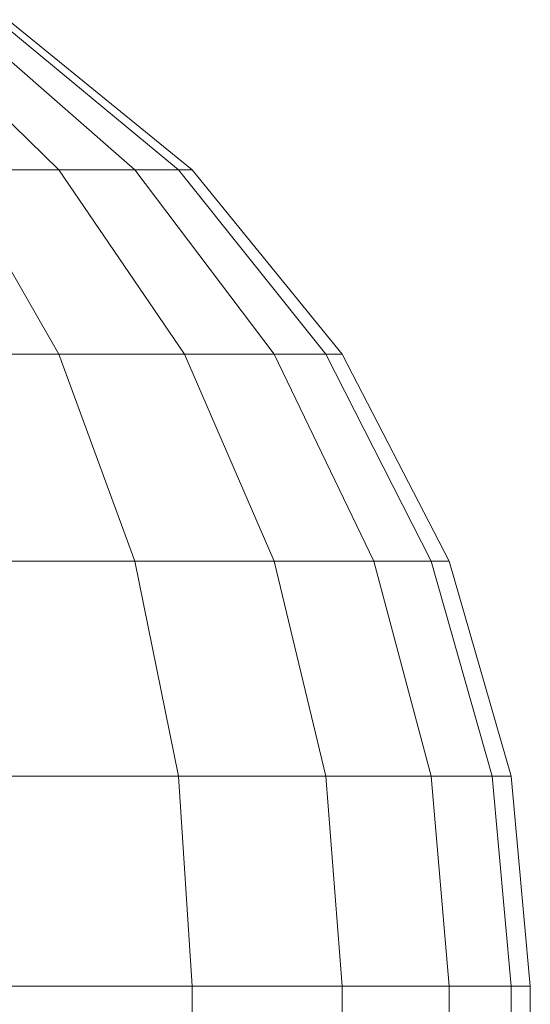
# Model space of a CAD drawing. Header units: millimetres. Extents: x -56182 to 286826, y -36685 to 98759.
# Tile 43 of 97: x -50915.191 to -50914.307, y 602.969 to 604.674. Entities that reach past the tile are written whole.
import ezdxf

# ---------------------------------------------------------------- set-up
doc = ezdxf.new("R2010")
doc.units = ezdxf.units.MM
doc.layers.add('Furniture-1', color=7, linetype='Continuous', lineweight=9, true_color=0xaaaaaa)
doc.layers.add('Kohvikulaud-1', color=7, linetype='Continuous', lineweight=9, true_color=0xaaaaaa)

# ---------------------------------------------------------------- blocks, each defined once
blk = doc.blocks.new('MA_Kohvikulaud - Kohvikulaud_DWG-V224-Sisevaade 1')
at = {"layer": 'Kohvikulaud-1'}
for p, q in [((-50915.3911, 604.674), (-50915.1235, 604.4142)), ((-50915.3911, 604.674), (-50915.1235, 604.4142)), ((-50915.3911, 604.674), (-50915.1235, 604.4142)), ((-50915.3911, 604.674), (-50915.1235, 604.4142)), ((-50915.3911, 604.674), (-50915.1235, 604.4142)), ((-50915.3911, 604.674), (-50915.1235, 604.4142)), ((-50915.3911, 604.674), (-50915.1235, 604.4142)), ((-50915.3911, 604.674), (-50915.1235, 604.4142)), ((-50915.3911, 604.674), (-50915.1235, 604.4142)), ((-50915.3911, 604.674), (-50915.1235, 604.4142)), ((-50915.3911, 604.674), (-50915.1235, 604.4142)), ((-50915.3911, 604.674), (-50915.1235, 604.4142)), ((-50915.3911, 604.674), (-50915.1235, 604.4142)), ((-50915.3911, 604.674), (-50915.1235, 604.4142)), ((-50915.3911, 604.674), (-50915.1235, 604.4142)), ((-50915.3911, 604.674), (-50915.1235, 604.4142)), ((-50915.2895, 604.674), (-50914.9922, 604.4142)), ((-50915.2895, 604.674), (-50914.9922, 604.4142)), ((-50915.2895, 604.674), (-50914.9922, 604.4142)), ((-50915.2895, 604.674), (-50914.9922, 604.4142)), ((-50915.2895, 604.674), (-50914.9922, 604.4142)), ((-50915.2895, 604.674), (-50914.9922, 604.4142)), ((-50915.2895, 604.674), (-50914.9922, 604.4142)), ((-50915.2895, 604.674), (-50914.9922, 604.4142)), ((-50915.2895, 604.674), (-50914.9922, 604.4142)), ((-50915.2895, 604.674), (-50914.9922, 604.4142)), ((-50915.2895, 604.674), (-50914.9922, 604.4142)), ((-50915.2895, 604.674), (-50914.9922, 604.4142)), ((-50915.2895, 604.674), (-50914.9922, 604.4142)), ((-50915.2895, 604.674), (-50914.9922, 604.4142)), ((-50915.2895, 604.674), (-50914.9922, 604.4142)), ((-50915.2895, 604.674), (-50914.9922, 604.4142)), ((-50915.231, 604.674), (-50914.9165, 604.4142)), ((-50914.9165, 604.4142), (-50915.231, 604.674)), ((-50915.231, 604.674), (-50914.9165, 604.4142)), ((-50914.9165, 604.4142), (-50915.231, 604.674)), ((-50915.231, 604.674), (-50914.9165, 604.4142)), ((-50914.9165, 604.4142), (-50915.231, 604.674)), ((-50915.231, 604.674), (-50914.9165, 604.4142)), ((-50914.9165, 604.4142), (-50915.231, 604.674)), ((-50915.231, 604.674), (-50914.9165, 604.4142)), ((-50914.9165, 604.4142), (-50915.231, 604.674)), ((-50915.231, 604.674), (-50914.9165, 604.4142)), ((-50914.9165, 604.4142), (-50915.231, 604.674)), ((-50915.231, 604.674), (-50914.9165, 604.4142)), ((-50914.9165, 604.4142), (-50915.231, 604.674)), ((-50915.231, 604.674), (-50914.9165, 604.4142)), ((-50914.9165, 604.4142), (-50915.231, 604.674)), ((-50915.2127, 604.674), (-50914.8929, 604.4142)), ((-50915.2127, 604.674), (-50914.8929, 604.4142)), ((-50915.2127, 604.674), (-50914.8929, 604.4142)), ((-50915.2127, 604.674), (-50914.8929, 604.4142)), ((-50915.2127, 604.674), (-50914.8929, 604.4142)), ((-50915.2127, 604.674), (-50914.8929, 604.4142)), ((-50915.2127, 604.674), (-50914.8929, 604.4142)), ((-50915.2127, 604.674), (-50914.8929, 604.4142)), ((-50915.2127, 604.674), (-50914.8929, 604.4142)), ((-50915.2127, 604.674), (-50914.8929, 604.4142)), ((-50915.2127, 604.674), (-50914.8929, 604.4142)), ((-50915.2127, 604.674), (-50914.8929, 604.4142)), ((-50915.2127, 604.674), (-50914.8929, 604.4142)), ((-50915.2127, 604.674), (-50914.8929, 604.4142)), ((-50915.2127, 604.674), (-50914.8929, 604.4142)), ((-50915.2127, 604.674), (-50914.8929, 604.4142)), ((-50915.3071, 604.4142), (-50915.1235, 604.0944)), ((-50915.3071, 604.4142), (-50915.1235, 604.4142)), ((-50915.3071, 604.4142), (-50915.1235, 604.0944)), ((-50915.1235, 604.4142), (-50915.3071, 604.4142)), ((-50915.3071, 604.4142), (-50915.1235, 604.0944)), ((-50915.3071, 604.4142), (-50915.1235, 604.4142)), ((-50915.3071, 604.4142), (-50915.1235, 604.0944)), ((-50915.1235, 604.4142), (-50915.3071, 604.4142)), ((-50915.3071, 604.4142), (-50915.1235, 604.0944)), ((-50915.3071, 604.4142), (-50915.1235, 604.4142)), ((-50915.3071, 604.4142), (-50915.1235, 604.0944)), ((-50915.1235, 604.4142), (-50915.3071, 604.4142)), ((-50915.3071, 604.4142), (-50915.1235, 604.0944)), ((-50915.3071, 604.4142), (-50915.1235, 604.4142)), ((-50915.3071, 604.4142), (-50915.1235, 604.0944)), ((-50915.1235, 604.4142), (-50915.3071, 604.4142)), ((-50915.3071, 604.4142), (-50915.1235, 604.0944)), ((-50915.3071, 604.4142), (-50915.1235, 604.4142)), ((-50915.3071, 604.4142), (-50915.1235, 604.0944)), ((-50915.1235, 604.4142), (-50915.3071, 604.4142)), ((-50915.3071, 604.4142), (-50915.1235, 604.0944)), ((-50915.3071, 604.4142), (-50915.1235, 604.4142)), ((-50915.3071, 604.4142), (-50915.1235, 604.0944)), ((-50915.1235, 604.4142), (-50915.3071, 604.4142)), ((-50915.3071, 604.4142), (-50915.1235, 604.0944)), ((-50915.3071, 604.4142), (-50915.1235, 604.4142)), ((-50915.3071, 604.4142), (-50915.1235, 604.0944)), ((-50915.1235, 604.4142), (-50915.3071, 604.4142)), ((-50915.3071, 604.4142), (-50915.1235, 604.0944)), ((-50915.3071, 604.4142), (-50915.1235, 604.4142)), ((-50915.3071, 604.4142), (-50915.1235, 604.0944)), ((-50915.1235, 604.4142), (-50915.3071, 604.4142)), ((-50915.1235, 604.4142), (-50914.906, 604.0944)), ((-50915.1235, 604.4142), (-50914.9922, 604.4142)), ((-50915.1235, 604.4142), (-50914.906, 604.0944)), ((-50914.9922, 604.4142), (-50915.1235, 604.4142)), ((-50915.1235, 604.4142), (-50914.906, 604.0944)), ((-50915.1235, 604.4142), (-50914.9922, 604.4142)), ((-50915.1235, 604.4142), (-50914.906, 604.0944)), ((-50914.9922, 604.4142), (-50915.1235, 604.4142)), ((-50915.1235, 604.4142), (-50914.906, 604.0944)), ((-50915.1235, 604.4142), (-50914.9922, 604.4142)), ((-50915.1235, 604.4142), (-50914.906, 604.0944)), ((-50914.9922, 604.4142), (-50915.1235, 604.4142)), ((-50915.1235, 604.4142), (-50914.906, 604.0944)), ((-50915.1235, 604.4142), (-50914.9922, 604.4142)), ((-50915.1235, 604.4142), (-50914.906, 604.0944)), ((-50914.9922, 604.4142), (-50915.1235, 604.4142)), ((-50915.1235, 604.4142), (-50914.906, 604.0944)), ((-50915.1235, 604.4142), (-50914.9922, 604.4142)), ((-50915.1235, 604.4142), (-50914.906, 604.0944)), ((-50914.9922, 604.4142), (-50915.1235, 604.4142)), ((-50915.1235, 604.4142), (-50914.906, 604.0944)), ((-50915.1235, 604.4142), (-50914.9922, 604.4142)), ((-50915.1235, 604.4142), (-50914.906, 604.0944)), ((-50914.9922, 604.4142), (-50915.1235, 604.4142)), ((-50915.1235, 604.4142), (-50914.906, 604.0944)), ((-50915.1235, 604.4142), (-50914.9922, 604.4142)), ((-50915.1235, 604.4142), (-50914.906, 604.0944)), ((-50914.9922, 604.4142), (-50915.1235, 604.4142)), ((-50915.1235, 604.4142), (-50914.906, 604.0944)), ((-50915.1235, 604.4142), (-50914.9922, 604.4142)), ((-50915.1235, 604.4142), (-50914.906, 604.0944)), ((-50914.9922, 604.4142), (-50915.1235, 604.4142)), ((-50914.9922, 604.4142), (-50914.7507, 604.0944)), ((-50914.9922, 604.4142), (-50914.9165, 604.4142)), ((-50914.9922, 604.4142), (-50914.7507, 604.0944)), ((-50914.9165, 604.4142), (-50914.9922, 604.4142)), ((-50914.9922, 604.4142), (-50914.7507, 604.0944)), ((-50914.9922, 604.4142), (-50914.9165, 604.4142)), ((-50914.9922, 604.4142), (-50914.7507, 604.0944)), ((-50914.9165, 604.4142), (-50914.9922, 604.4142)), ((-50914.9922, 604.4142), (-50914.7507, 604.0944)), ((-50914.9922, 604.4142), (-50914.9165, 604.4142)), ((-50914.9922, 604.4142), (-50914.7507, 604.0944)), ((-50914.9165, 604.4142), (-50914.9922, 604.4142)), ((-50914.9922, 604.4142), (-50914.7507, 604.0944)), ((-50914.9922, 604.4142), (-50914.9165, 604.4142)), ((-50914.9922, 604.4142), (-50914.7507, 604.0944)), ((-50914.9165, 604.4142), (-50914.9922, 604.4142)), ((-50914.9922, 604.4142), (-50914.7507, 604.0944)), ((-50914.9922, 604.4142), (-50914.9165, 604.4142)), ((-50914.9922, 604.4142), (-50914.7507, 604.0944)), ((-50914.9165, 604.4142), (-50914.9922, 604.4142)), ((-50914.9922, 604.4142), (-50914.7507, 604.0944)), ((-50914.9922, 604.4142), (-50914.9165, 604.4142)), ((-50914.9922, 604.4142), (-50914.7507, 604.0944)), ((-50914.9165, 604.4142), (-50914.9922, 604.4142)), ((-50914.9922, 604.4142), (-50914.7507, 604.0944)), ((-50914.9922, 604.4142), (-50914.9165, 604.4142)), ((-50914.9922, 604.4142), (-50914.7507, 604.0944)), ((-50914.9165, 604.4142), (-50914.9922, 604.4142)), ((-50914.9922, 604.4142), (-50914.7507, 604.0944)), ((-50914.9922, 604.4142), (-50914.9165, 604.4142)), ((-50914.9922, 604.4142), (-50914.7507, 604.0944)), ((-50914.9165, 604.4142), (-50914.9922, 604.4142)), ((-50914.9165, 604.4142), (-50914.6611, 604.0944)), ((-50914.8929, 604.4142), (-50914.9165, 604.4142)), ((-50914.6611, 604.0944), (-50914.9165, 604.4142)), ((-50914.8929, 604.4142), (-50914.9165, 604.4142)), ((-50914.9165, 604.4142), (-50914.6611, 604.0944)), ((-50914.8929, 604.4142), (-50914.9165, 604.4142)), ((-50914.6611, 604.0944), (-50914.9165, 604.4142)), ((-50914.8929, 604.4142), (-50914.9165, 604.4142)), ((-50914.9165, 604.4142), (-50914.6611, 604.0944)), ((-50914.8929, 604.4142), (-50914.9165, 604.4142)), ((-50914.6611, 604.0944), (-50914.9165, 604.4142)), ((-50914.8929, 604.4142), (-50914.9165, 604.4142)), ((-50914.9165, 604.4142), (-50914.6611, 604.0944)), ((-50914.9165, 604.4142), (-50914.8929, 604.4142)), ((-50914.6611, 604.0944), (-50914.9165, 604.4142)), ((-50914.8929, 604.4142), (-50914.9165, 604.4142)), ((-50914.9165, 604.4142), (-50914.6611, 604.0944)), ((-50914.9165, 604.4142), (-50914.8929, 604.4142)), ((-50914.6611, 604.0944), (-50914.9165, 604.4142)), ((-50914.8929, 604.4142), (-50914.9165, 604.4142)), ((-50914.9165, 604.4142), (-50914.6611, 604.0944)), ((-50914.9165, 604.4142), (-50914.8929, 604.4142)), ((-50914.6611, 604.0944), (-50914.9165, 604.4142)), ((-50914.9165, 604.4142), (-50914.8929, 604.4142)), ((-50914.9165, 604.4142), (-50914.6611, 604.0944)), ((-50914.9165, 604.4142), (-50914.8929, 604.4142)), ((-50914.6611, 604.0944), (-50914.9165, 604.4142)), ((-50914.9165, 604.4142), (-50914.8929, 604.4142)), ((-50914.9165, 604.4142), (-50914.6611, 604.0944)), ((-50914.8929, 604.4142), (-50914.9165, 604.4142)), ((-50914.6611, 604.0944), (-50914.9165, 604.4142)), ((-50914.9165, 604.4142), (-50914.8929, 604.4142)), ((-50914.8929, 604.4142), (-50914.6331, 604.0944)), ((-50914.8929, 604.4142), (-50914.6331, 604.0944)), ((-50914.8929, 604.4142), (-50914.6331, 604.0944)), ((-50914.8929, 604.4142), (-50914.6331, 604.0944)), ((-50914.8929, 604.4142), (-50914.6331, 604.0944)), ((-50914.8929, 604.4142), (-50914.6331, 604.0944)), ((-50914.8929, 604.4142), (-50914.6331, 604.0944)), ((-50914.8929, 604.4142), (-50914.6331, 604.0944)), ((-50914.8929, 604.4142), (-50914.6331, 604.0944)), ((-50914.8929, 604.4142), (-50914.6331, 604.0944)), ((-50914.8929, 604.4142), (-50914.6331, 604.0944)), ((-50914.8929, 604.4142), (-50914.6331, 604.0944)), ((-50914.8929, 604.4142), (-50914.6331, 604.0944)), ((-50914.8929, 604.4142), (-50914.6331, 604.0944)), ((-50914.8929, 604.4142), (-50914.6331, 604.0944)), ((-50914.8929, 604.4142), (-50914.6331, 604.0944)), ((-50915.3911, 604.0944), (-50915.1235, 604.0944)), ((-50915.1235, 604.0944), (-50915.3911, 604.0944)), ((-50915.3911, 604.0944), (-50915.1235, 604.0944)), ((-50915.1235, 604.0944), (-50915.3911, 604.0944)), ((-50915.3911, 604.0944), (-50915.1235, 604.0944)), ((-50915.1235, 604.0944), (-50915.3911, 604.0944)), ((-50915.3911, 604.0944), (-50915.1235, 604.0944)), ((-50915.1235, 604.0944), (-50915.3911, 604.0944)), ((-50915.3911, 604.0944), (-50915.1235, 604.0944)), ((-50915.1235, 604.0944), (-50915.3911, 604.0944)), ((-50915.3911, 604.0944), (-50915.1235, 604.0944)), ((-50915.1235, 604.0944), (-50915.3911, 604.0944)), ((-50915.3911, 604.0944), (-50915.1235, 604.0944)), ((-50915.1235, 604.0944), (-50915.3911, 604.0944)), ((-50915.3911, 604.0944), (-50915.1235, 604.0944)), ((-50915.1235, 604.0944), (-50915.3911, 604.0944)), ((-50915.1235, 604.0944), (-50914.9922, 603.7362)), ((-50915.1235, 604.0944), (-50914.906, 604.0944)), ((-50915.1235, 604.0944), (-50914.9922, 603.7362)), ((-50914.906, 604.0944), (-50915.1235, 604.0944)), ((-50915.1235, 604.0944), (-50914.9922, 603.7362)), ((-50915.1235, 604.0944), (-50914.906, 604.0944)), ((-50915.1235, 604.0944), (-50914.9922, 603.7362)), ((-50914.906, 604.0944), (-50915.1235, 604.0944)), ((-50915.1235, 604.0944), (-50914.9922, 603.7362)), ((-50915.1235, 604.0944), (-50914.906, 604.0944)), ((-50915.1235, 604.0944), (-50914.9922, 603.7362)), ((-50914.906, 604.0944), (-50915.1235, 604.0944)), ((-50915.1235, 604.0944), (-50914.9922, 603.7362)), ((-50915.1235, 604.0944), (-50914.906, 604.0944)), ((-50915.1235, 604.0944), (-50914.9922, 603.7362)), ((-50914.906, 604.0944), (-50915.1235, 604.0944)), ((-50915.1235, 604.0944), (-50914.9922, 603.7362)), ((-50915.1235, 604.0944), (-50914.906, 604.0944)), ((-50915.1235, 604.0944), (-50914.9922, 603.7362)), ((-50914.906, 604.0944), (-50915.1235, 604.0944)), ((-50915.1235, 604.0944), (-50914.9922, 603.7362)), ((-50915.1235, 604.0944), (-50914.906, 604.0944)), ((-50915.1235, 604.0944), (-50914.9922, 603.7362)), ((-50914.906, 604.0944), (-50915.1235, 604.0944)), ((-50915.1235, 604.0944), (-50914.9922, 603.7362)), ((-50915.1235, 604.0944), (-50914.906, 604.0944)), ((-50915.1235, 604.0944), (-50914.9922, 603.7362)), ((-50914.906, 604.0944), (-50915.1235, 604.0944)), ((-50915.1235, 604.0944), (-50914.9922, 603.7362)), ((-50915.1235, 604.0944), (-50914.906, 604.0944)), ((-50915.1235, 604.0944), (-50914.9922, 603.7362)), ((-50914.906, 604.0944), (-50915.1235, 604.0944)), ((-50914.906, 604.0944), (-50914.7507, 603.7362)), ((-50914.906, 604.0944), (-50914.7507, 604.0944)), ((-50914.906, 604.0944), (-50914.7507, 603.7362)), ((-50914.7507, 604.0944), (-50914.906, 604.0944)), ((-50914.906, 604.0944), (-50914.7507, 603.7362)), ((-50914.906, 604.0944), (-50914.7507, 604.0944)), ((-50914.906, 604.0944), (-50914.7507, 603.7362)), ((-50914.7507, 604.0944), (-50914.906, 604.0944)), ((-50914.906, 604.0944), (-50914.7507, 603.7362)), ((-50914.906, 604.0944), (-50914.7507, 604.0944)), ((-50914.906, 604.0944), (-50914.7507, 603.7362)), ((-50914.7507, 604.0944), (-50914.906, 604.0944)), ((-50914.906, 604.0944), (-50914.7507, 603.7362)), ((-50914.906, 604.0944), (-50914.7507, 604.0944)), ((-50914.906, 604.0944), (-50914.7507, 603.7362)), ((-50914.7507, 604.0944), (-50914.906, 604.0944)), ((-50914.906, 604.0944), (-50914.7507, 603.7362)), ((-50914.906, 604.0944), (-50914.7507, 604.0944)), ((-50914.906, 604.0944), (-50914.7507, 603.7362)), ((-50914.7507, 604.0944), (-50914.906, 604.0944)), ((-50914.906, 604.0944), (-50914.7507, 603.7362)), ((-50914.906, 604.0944), (-50914.7507, 604.0944)), ((-50914.906, 604.0944), (-50914.7507, 603.7362)), ((-50914.7507, 604.0944), (-50914.906, 604.0944)), ((-50914.906, 604.0944), (-50914.7507, 603.7362)), ((-50914.906, 604.0944), (-50914.7507, 604.0944)), ((-50914.906, 604.0944), (-50914.7507, 603.7362)), ((-50914.7507, 604.0944), (-50914.906, 604.0944)), ((-50914.906, 604.0944), (-50914.7507, 603.7362)), ((-50914.906, 604.0944), (-50914.7507, 604.0944)), ((-50914.906, 604.0944), (-50914.7507, 603.7362)), ((-50914.7507, 604.0944), (-50914.906, 604.0944)), ((-50914.7507, 604.0944), (-50914.5781, 603.7362)), ((-50914.7507, 604.0944), (-50914.6611, 604.0944)), ((-50914.7507, 604.0944), (-50914.5781, 603.7362)), ((-50914.6611, 604.0944), (-50914.7507, 604.0944)), ((-50914.7507, 604.0944), (-50914.5781, 603.7362)), ((-50914.7507, 604.0944), (-50914.6611, 604.0944)), ((-50914.7507, 604.0944), (-50914.5781, 603.7362)), ((-50914.6611, 604.0944), (-50914.7507, 604.0944)), ((-50914.7507, 604.0944), (-50914.5781, 603.7362)), ((-50914.7507, 604.0944), (-50914.6611, 604.0944)), ((-50914.7507, 604.0944), (-50914.5781, 603.7362)), ((-50914.6611, 604.0944), (-50914.7507, 604.0944)), ((-50914.7507, 604.0944), (-50914.5781, 603.7362)), ((-50914.7507, 604.0944), (-50914.6611, 604.0944)), ((-50914.7507, 604.0944), (-50914.5781, 603.7362)), ((-50914.6611, 604.0944), (-50914.7507, 604.0944)), ((-50914.7507, 604.0944), (-50914.5781, 603.7362)), ((-50914.7507, 604.0944), (-50914.6611, 604.0944)), ((-50914.7507, 604.0944), (-50914.5781, 603.7362)), ((-50914.6611, 604.0944), (-50914.7507, 604.0944)), ((-50914.7507, 604.0944), (-50914.5781, 603.7362)), ((-50914.7507, 604.0944), (-50914.6611, 604.0944)), ((-50914.7507, 604.0944), (-50914.5781, 603.7362)), ((-50914.6611, 604.0944), (-50914.7507, 604.0944)), ((-50914.7507, 604.0944), (-50914.5781, 603.7362)), ((-50914.7507, 604.0944), (-50914.6611, 604.0944)), ((-50914.7507, 604.0944), (-50914.5781, 603.7362)), ((-50914.6611, 604.0944), (-50914.7507, 604.0944)), ((-50914.7507, 604.0944), (-50914.5781, 603.7362)), ((-50914.7507, 604.0944), (-50914.6611, 604.0944)), ((-50914.7507, 604.0944), (-50914.5781, 603.7362)), ((-50914.6611, 604.0944), (-50914.7507, 604.0944)), ((-50914.6611, 604.0944), (-50914.4786, 603.7362)), ((-50914.6331, 604.0944), (-50914.6611, 604.0944)), ((-50914.4786, 603.7362), (-50914.6611, 604.0944)), ((-50914.6331, 604.0944), (-50914.6611, 604.0944)), ((-50914.6611, 604.0944), (-50914.4786, 603.7362)), ((-50914.6331, 604.0944), (-50914.6611, 604.0944)), ((-50914.4786, 603.7362), (-50914.6611, 604.0944)), ((-50914.6331, 604.0944), (-50914.6611, 604.0944)), ((-50914.6611, 604.0944), (-50914.4786, 603.7362)), ((-50914.6331, 604.0944), (-50914.6611, 604.0944)), ((-50914.4786, 603.7362), (-50914.6611, 604.0944)), ((-50914.6331, 604.0944), (-50914.6611, 604.0944)), ((-50914.6611, 604.0944), (-50914.4786, 603.7362)), ((-50914.6611, 604.0944), (-50914.6331, 604.0944)), ((-50914.4786, 603.7362), (-50914.6611, 604.0944)), ((-50914.6331, 604.0944), (-50914.6611, 604.0944)), ((-50914.6611, 604.0944), (-50914.4786, 603.7362)), ((-50914.6611, 604.0944), (-50914.6331, 604.0944)), ((-50914.4786, 603.7362), (-50914.6611, 604.0944)), ((-50914.6331, 604.0944), (-50914.6611, 604.0944)), ((-50914.6611, 604.0944), (-50914.4786, 603.7362)), ((-50914.6611, 604.0944), (-50914.6331, 604.0944)), ((-50914.4786, 603.7362), (-50914.6611, 604.0944)), ((-50914.6611, 604.0944), (-50914.6331, 604.0944)), ((-50914.6611, 604.0944), (-50914.4786, 603.7362)), ((-50914.6611, 604.0944), (-50914.6331, 604.0944)), ((-50914.4786, 603.7362), (-50914.6611, 604.0944)), ((-50914.6611, 604.0944), (-50914.6331, 604.0944)), ((-50914.6611, 604.0944), (-50914.4786, 603.7362)), ((-50914.6331, 604.0944), (-50914.6611, 604.0944)), ((-50914.4786, 603.7362), (-50914.6611, 604.0944)), ((-50914.6611, 604.0944), (-50914.6331, 604.0944)), ((-50914.6331, 604.0944), (-50914.4476, 603.7362)), ((-50914.6331, 604.0944), (-50914.4476, 603.7362)), ((-50914.6331, 604.0944), (-50914.4476, 603.7362)), ((-50914.6331, 604.0944), (-50914.4476, 603.7362)), ((-50914.6331, 604.0944), (-50914.4476, 603.7362)), ((-50914.6331, 604.0944), (-50914.4476, 603.7362)), ((-50914.6331, 604.0944), (-50914.4476, 603.7362)), ((-50914.6331, 604.0944), (-50914.4476, 603.7362)), ((-50914.6331, 604.0944), (-50914.4476, 603.7362)), ((-50914.6331, 604.0944), (-50914.4476, 603.7362)), ((-50914.6331, 604.0944), (-50914.4476, 603.7362)), ((-50914.6331, 604.0944), (-50914.4476, 603.7362)), ((-50914.6331, 604.0944), (-50914.4476, 603.7362)), ((-50914.6331, 604.0944), (-50914.4476, 603.7362)), ((-50914.6331, 604.0944), (-50914.4476, 603.7362)), ((-50914.6331, 604.0944), (-50914.4476, 603.7362)), ((-50915.2895, 603.7362), (-50914.9922, 603.7362)), ((-50914.9922, 603.7362), (-50915.2895, 603.7362)), ((-50915.2895, 603.7362), (-50914.9922, 603.7362)), ((-50914.9922, 603.7362), (-50915.2895, 603.7362)), ((-50915.2895, 603.7362), (-50914.9922, 603.7362)), ((-50914.9922, 603.7362), (-50915.2895, 603.7362)), ((-50915.2895, 603.7362), (-50914.9922, 603.7362)), ((-50914.9922, 603.7362), (-50915.2895, 603.7362)), ((-50915.2895, 603.7362), (-50914.9922, 603.7362)), ((-50914.9922, 603.7362), (-50915.2895, 603.7362)), ((-50915.2895, 603.7362), (-50914.9922, 603.7362)), ((-50914.9922, 603.7362), (-50915.2895, 603.7362)), ((-50915.2895, 603.7362), (-50914.9922, 603.7362)), ((-50914.9922, 603.7362), (-50915.2895, 603.7362)), ((-50915.2895, 603.7362), (-50914.9922, 603.7362)), ((-50914.9922, 603.7362), (-50915.2895, 603.7362)), ((-50914.9922, 603.7362), (-50914.9165, 603.3639)), ((-50914.9922, 603.7362), (-50914.7507, 603.7362)), ((-50914.9922, 603.7362), (-50914.9165, 603.3639)), ((-50914.7507, 603.7362), (-50914.9922, 603.7362)), ((-50914.9922, 603.7362), (-50914.9165, 603.3639)), ((-50914.9922, 603.7362), (-50914.7507, 603.7362)), ((-50914.9922, 603.7362), (-50914.9165, 603.3639)), ((-50914.7507, 603.7362), (-50914.9922, 603.7362)), ((-50914.9922, 603.7362), (-50914.9165, 603.3639)), ((-50914.9922, 603.7362), (-50914.7507, 603.7362)), ((-50914.9922, 603.7362), (-50914.9165, 603.3639)), ((-50914.7507, 603.7362), (-50914.9922, 603.7362)), ((-50914.9922, 603.7362), (-50914.9165, 603.3639)), ((-50914.9922, 603.7362), (-50914.7507, 603.7362)), ((-50914.9922, 603.7362), (-50914.9165, 603.3639)), ((-50914.7507, 603.7362), (-50914.9922, 603.7362)), ((-50914.9922, 603.7362), (-50914.9165, 603.3639)), ((-50914.9922, 603.7362), (-50914.7507, 603.7362)), ((-50914.9922, 603.7362), (-50914.9165, 603.3639)), ((-50914.7507, 603.7362), (-50914.9922, 603.7362)), ((-50914.9922, 603.7362), (-50914.9165, 603.3639)), ((-50914.9922, 603.7362), (-50914.7507, 603.7362)), ((-50914.9922, 603.7362), (-50914.9165, 603.3639)), ((-50914.7507, 603.7362), (-50914.9922, 603.7362)), ((-50914.9922, 603.7362), (-50914.9165, 603.3639)), ((-50914.9922, 603.7362), (-50914.7507, 603.7362)), ((-50914.9922, 603.7362), (-50914.9165, 603.3639)), ((-50914.7507, 603.7362), (-50914.9922, 603.7362)), ((-50914.9922, 603.7362), (-50914.9165, 603.3639)), ((-50914.9922, 603.7362), (-50914.7507, 603.7362)), ((-50914.9922, 603.7362), (-50914.9165, 603.3639)), ((-50914.7507, 603.7362), (-50914.9922, 603.7362)), ((-50914.7507, 603.7362), (-50914.6611, 603.3639)), ((-50914.7507, 603.7362), (-50914.5781, 603.7362)), ((-50914.7507, 603.7362), (-50914.6611, 603.3639)), ((-50914.5781, 603.7362), (-50914.7507, 603.7362)), ((-50914.7507, 603.7362), (-50914.6611, 603.3639)), ((-50914.7507, 603.7362), (-50914.5781, 603.7362)), ((-50914.7507, 603.7362), (-50914.6611, 603.3639)), ((-50914.5781, 603.7362), (-50914.7507, 603.7362)), ((-50914.7507, 603.7362), (-50914.6611, 603.3639)), ((-50914.7507, 603.7362), (-50914.5781, 603.7362)), ((-50914.7507, 603.7362), (-50914.6611, 603.3639)), ((-50914.5781, 603.7362), (-50914.7507, 603.7362)), ((-50914.7507, 603.7362), (-50914.6611, 603.3639)), ((-50914.7507, 603.7362), (-50914.5781, 603.7362)), ((-50914.7507, 603.7362), (-50914.6611, 603.3639)), ((-50914.5781, 603.7362), (-50914.7507, 603.7362)), ((-50914.7507, 603.7362), (-50914.6611, 603.3639)), ((-50914.7507, 603.7362), (-50914.5781, 603.7362)), ((-50914.7507, 603.7362), (-50914.6611, 603.3639)), ((-50914.5781, 603.7362), (-50914.7507, 603.7362)), ((-50914.7507, 603.7362), (-50914.6611, 603.3639)), ((-50914.7507, 603.7362), (-50914.5781, 603.7362)), ((-50914.7507, 603.7362), (-50914.6611, 603.3639)), ((-50914.5781, 603.7362), (-50914.7507, 603.7362)), ((-50914.7507, 603.7362), (-50914.6611, 603.3639)), ((-50914.7507, 603.7362), (-50914.5781, 603.7362)), ((-50914.7507, 603.7362), (-50914.6611, 603.3639)), ((-50914.5781, 603.7362), (-50914.7507, 603.7362)), ((-50914.7507, 603.7362), (-50914.6611, 603.3639)), ((-50914.7507, 603.7362), (-50914.5781, 603.7362)), ((-50914.7507, 603.7362), (-50914.6611, 603.3639)), ((-50914.5781, 603.7362), (-50914.7507, 603.7362)), ((-50914.5781, 603.7362), (-50914.4786, 603.3639)), ((-50914.5781, 603.7362), (-50914.4786, 603.7362)), ((-50914.5781, 603.7362), (-50914.4786, 603.3639)), ((-50914.4786, 603.7362), (-50914.5781, 603.7362)), ((-50914.5781, 603.7362), (-50914.4786, 603.3639)), ((-50914.5781, 603.7362), (-50914.4786, 603.7362)), ((-50914.5781, 603.7362), (-50914.4786, 603.3639)), ((-50914.4786, 603.7362), (-50914.5781, 603.7362)), ((-50914.5781, 603.7362), (-50914.4786, 603.3639)), ((-50914.5781, 603.7362), (-50914.4786, 603.7362)), ((-50914.5781, 603.7362), (-50914.4786, 603.3639)), ((-50914.4786, 603.7362), (-50914.5781, 603.7362)), ((-50914.5781, 603.7362), (-50914.4786, 603.3639)), ((-50914.5781, 603.7362), (-50914.4786, 603.7362)), ((-50914.5781, 603.7362), (-50914.4786, 603.3639)), ((-50914.4786, 603.7362), (-50914.5781, 603.7362)), ((-50914.5781, 603.7362), (-50914.4786, 603.3639)), ((-50914.5781, 603.7362), (-50914.4786, 603.7362)), ((-50914.5781, 603.7362), (-50914.4786, 603.3639)), ((-50914.4786, 603.7362), (-50914.5781, 603.7362)), ((-50914.5781, 603.7362), (-50914.4786, 603.3639)), ((-50914.5781, 603.7362), (-50914.4786, 603.7362)), ((-50914.5781, 603.7362), (-50914.4786, 603.3639)), ((-50914.4786, 603.7362), (-50914.5781, 603.7362)), ((-50914.5781, 603.7362), (-50914.4786, 603.3639)), ((-50914.5781, 603.7362), (-50914.4786, 603.7362)), ((-50914.5781, 603.7362), (-50914.4786, 603.3639)), ((-50914.4786, 603.7362), (-50914.5781, 603.7362)), ((-50914.5781, 603.7362), (-50914.4786, 603.3639)), ((-50914.5781, 603.7362), (-50914.4786, 603.7362)), ((-50914.5781, 603.7362), (-50914.4786, 603.3639)), ((-50914.4786, 603.7362), (-50914.5781, 603.7362)), ((-50914.4786, 603.7362), (-50914.3734, 603.3639)), ((-50914.4476, 603.7362), (-50914.4786, 603.7362)), ((-50914.3734, 603.3639), (-50914.4786, 603.7362)), ((-50914.4476, 603.7362), (-50914.4786, 603.7362)), ((-50914.4786, 603.7362), (-50914.3734, 603.3639)), ((-50914.4476, 603.7362), (-50914.4786, 603.7362)), ((-50914.3734, 603.3639), (-50914.4786, 603.7362)), ((-50914.4476, 603.7362), (-50914.4786, 603.7362)), ((-50914.4786, 603.7362), (-50914.3734, 603.3639)), ((-50914.4476, 603.7362), (-50914.4786, 603.7362)), ((-50914.3734, 603.3639), (-50914.4786, 603.7362)), ((-50914.4476, 603.7362), (-50914.4786, 603.7362)), ((-50914.4786, 603.7362), (-50914.3734, 603.3639)), ((-50914.4786, 603.7362), (-50914.4476, 603.7362)), ((-50914.3734, 603.3639), (-50914.4786, 603.7362)), ((-50914.4476, 603.7362), (-50914.4786, 603.7362)), ((-50914.4786, 603.7362), (-50914.3734, 603.3639)), ((-50914.4786, 603.7362), (-50914.4476, 603.7362)), ((-50914.3734, 603.3639), (-50914.4786, 603.7362)), ((-50914.4476, 603.7362), (-50914.4786, 603.7362)), ((-50914.4786, 603.7362), (-50914.3734, 603.3639)), ((-50914.4786, 603.7362), (-50914.4476, 603.7362)), ((-50914.3734, 603.3639), (-50914.4786, 603.7362)), ((-50914.4786, 603.7362), (-50914.4476, 603.7362)), ((-50914.4786, 603.7362), (-50914.3734, 603.3639)), ((-50914.4786, 603.7362), (-50914.4476, 603.7362)), ((-50914.3734, 603.3639), (-50914.4786, 603.7362)), ((-50914.4786, 603.7362), (-50914.4476, 603.7362)), ((-50914.4786, 603.7362), (-50914.3734, 603.3639)), ((-50914.4476, 603.7362), (-50914.4786, 603.7362)), ((-50914.3734, 603.3639), (-50914.4786, 603.7362)), ((-50914.4786, 603.7362), (-50914.4476, 603.7362)), ((-50914.4476, 603.7362), (-50914.3405, 603.3639)), ((-50914.4476, 603.7362), (-50914.3405, 603.3639)), ((-50914.4476, 603.7362), (-50914.3405, 603.3639)), ((-50914.4476, 603.7362), (-50914.3405, 603.3639)), ((-50914.4476, 603.7362), (-50914.3405, 603.3639)), ((-50914.4476, 603.7362), (-50914.3405, 603.3639)), ((-50914.4476, 603.7362), (-50914.3405, 603.3639)), ((-50914.4476, 603.7362), (-50914.3405, 603.3639)), ((-50914.4476, 603.7362), (-50914.3405, 603.3639)), ((-50914.4476, 603.7362), (-50914.3405, 603.3639)), ((-50914.4476, 603.7362), (-50914.3405, 603.3639)), ((-50914.4476, 603.7362), (-50914.3405, 603.3639)), ((-50914.4476, 603.7362), (-50914.3405, 603.3639)), ((-50914.4476, 603.7362), (-50914.3405, 603.3639)), ((-50914.4476, 603.7362), (-50914.3405, 603.3639)), ((-50914.4476, 603.7362), (-50914.3405, 603.3639)), ((-50914.9165, 603.3639), (-50915.231, 603.3639)), ((-50915.231, 603.3639), (-50914.9165, 603.3639)), ((-50914.9165, 603.3639), (-50915.231, 603.3639)), ((-50915.231, 603.3639), (-50914.9165, 603.3639)), ((-50914.9165, 603.3639), (-50915.231, 603.3639)), ((-50915.231, 603.3639), (-50914.9165, 603.3639)), ((-50914.9165, 603.3639), (-50915.231, 603.3639)), ((-50915.231, 603.3639), (-50914.9165, 603.3639)), ((-50914.9165, 603.3639), (-50915.231, 603.3639)), ((-50915.231, 603.3639), (-50914.9165, 603.3639)), ((-50914.9165, 603.3639), (-50915.231, 603.3639)), ((-50915.231, 603.3639), (-50914.9165, 603.3639)), ((-50914.9165, 603.3639), (-50915.231, 603.3639)), ((-50915.231, 603.3639), (-50914.9165, 603.3639)), ((-50914.9165, 603.3639), (-50915.231, 603.3639)), ((-50915.231, 603.3639), (-50914.9165, 603.3639)), ((-50914.6611, 603.3639), (-50914.9165, 603.3639)), ((-50914.8929, 603), (-50914.9165, 603.3639)), ((-50914.9165, 603.3639), (-50914.6611, 603.3639)), ((-50914.8929, 603), (-50914.9165, 603.3639)), ((-50914.6611, 603.3639), (-50914.9165, 603.3639)), ((-50914.8929, 603), (-50914.9165, 603.3639)), ((-50914.9165, 603.3639), (-50914.6611, 603.3639)), ((-50914.8929, 603), (-50914.9165, 603.3639)), ((-50914.6611, 603.3639), (-50914.9165, 603.3639)), ((-50914.8929, 603), (-50914.9165, 603.3639)), ((-50914.9165, 603.3639), (-50914.6611, 603.3639)), ((-50914.8929, 603), (-50914.9165, 603.3639)), ((-50914.6611, 603.3639), (-50914.9165, 603.3639)), ((-50914.9165, 603.3639), (-50914.8929, 603)), ((-50914.9165, 603.3639), (-50914.6611, 603.3639)), ((-50914.8929, 603), (-50914.9165, 603.3639)), ((-50914.6611, 603.3639), (-50914.9165, 603.3639)), ((-50914.9165, 603.3639), (-50914.8929, 603)), ((-50914.9165, 603.3639), (-50914.6611, 603.3639)), ((-50914.8929, 603), (-50914.9165, 603.3639)), ((-50914.6611, 603.3639), (-50914.9165, 603.3639)), ((-50914.9165, 603.3639), (-50914.8929, 603)), ((-50914.9165, 603.3639), (-50914.6611, 603.3639)), ((-50914.9165, 603.3639), (-50914.8929, 603)), ((-50914.6611, 603.3639), (-50914.9165, 603.3639)), ((-50914.9165, 603.3639), (-50914.8929, 603)), ((-50914.9165, 603.3639), (-50914.6611, 603.3639)), ((-50914.9165, 603.3639), (-50914.8929, 603)), ((-50914.6611, 603.3639), (-50914.9165, 603.3639)), ((-50914.8929, 603), (-50914.9165, 603.3639)), ((-50914.9165, 603.3639), (-50914.6611, 603.3639)), ((-50914.9165, 603.3639), (-50914.8929, 603)), ((-50914.4786, 603.3639), (-50914.6611, 603.3639)), ((-50914.6331, 603), (-50914.6611, 603.3639)), ((-50914.6611, 603.3639), (-50914.4786, 603.3639)), ((-50914.6331, 603), (-50914.6611, 603.3639)), ((-50914.4786, 603.3639), (-50914.6611, 603.3639)), ((-50914.6331, 603), (-50914.6611, 603.3639)), ((-50914.6611, 603.3639), (-50914.4786, 603.3639)), ((-50914.6331, 603), (-50914.6611, 603.3639)), ((-50914.4786, 603.3639), (-50914.6611, 603.3639)), ((-50914.6331, 603), (-50914.6611, 603.3639)), ((-50914.6611, 603.3639), (-50914.4786, 603.3639)), ((-50914.6331, 603), (-50914.6611, 603.3639)), ((-50914.4786, 603.3639), (-50914.6611, 603.3639)), ((-50914.6611, 603.3639), (-50914.6331, 603)), ((-50914.6611, 603.3639), (-50914.4786, 603.3639)), ((-50914.6331, 603), (-50914.6611, 603.3639)), ((-50914.4786, 603.3639), (-50914.6611, 603.3639)), ((-50914.6611, 603.3639), (-50914.6331, 603)), ((-50914.6611, 603.3639), (-50914.4786, 603.3639)), ((-50914.6331, 603), (-50914.6611, 603.3639)), ((-50914.4786, 603.3639), (-50914.6611, 603.3639)), ((-50914.6611, 603.3639), (-50914.6331, 603)), ((-50914.6611, 603.3639), (-50914.4786, 603.3639)), ((-50914.6611, 603.3639), (-50914.6331, 603)), ((-50914.4786, 603.3639), (-50914.6611, 603.3639)), ((-50914.6611, 603.3639), (-50914.6331, 603)), ((-50914.6611, 603.3639), (-50914.4786, 603.3639)), ((-50914.6611, 603.3639), (-50914.6331, 603)), ((-50914.4786, 603.3639), (-50914.6611, 603.3639)), ((-50914.6331, 603), (-50914.6611, 603.3639)), ((-50914.6611, 603.3639), (-50914.4786, 603.3639)), ((-50914.6611, 603.3639), (-50914.6331, 603)), ((-50914.3734, 603.3639), (-50914.4786, 603.3639)), ((-50914.4476, 603), (-50914.4786, 603.3639)), ((-50914.4786, 603.3639), (-50914.3734, 603.3639)), ((-50914.4476, 603), (-50914.4786, 603.3639)), ((-50914.3734, 603.3639), (-50914.4786, 603.3639)), ((-50914.4476, 603), (-50914.4786, 603.3639)), ((-50914.4786, 603.3639), (-50914.3734, 603.3639)), ((-50914.4476, 603), (-50914.4786, 603.3639)), ((-50914.3734, 603.3639), (-50914.4786, 603.3639)), ((-50914.4476, 603), (-50914.4786, 603.3639)), ((-50914.4786, 603.3639), (-50914.3734, 603.3639)), ((-50914.4476, 603), (-50914.4786, 603.3639)), ((-50914.3734, 603.3639), (-50914.4786, 603.3639)), ((-50914.4786, 603.3639), (-50914.4476, 603)), ((-50914.4786, 603.3639), (-50914.3734, 603.3639)), ((-50914.4476, 603), (-50914.4786, 603.3639)), ((-50914.3734, 603.3639), (-50914.4786, 603.3639)), ((-50914.4786, 603.3639), (-50914.4476, 603)), ((-50914.4786, 603.3639), (-50914.3734, 603.3639)), ((-50914.4476, 603), (-50914.4786, 603.3639)), ((-50914.3734, 603.3639), (-50914.4786, 603.3639)), ((-50914.4786, 603.3639), (-50914.4476, 603)), ((-50914.4786, 603.3639), (-50914.3734, 603.3639)), ((-50914.4786, 603.3639), (-50914.4476, 603)), ((-50914.3734, 603.3639), (-50914.4786, 603.3639)), ((-50914.4786, 603.3639), (-50914.4476, 603)), ((-50914.4786, 603.3639), (-50914.3734, 603.3639)), ((-50914.4786, 603.3639), (-50914.4476, 603)), ((-50914.3734, 603.3639), (-50914.4786, 603.3639)), ((-50914.4476, 603), (-50914.4786, 603.3639)), ((-50914.4786, 603.3639), (-50914.3734, 603.3639)), ((-50914.4786, 603.3639), (-50914.4476, 603)), ((-50914.3405, 603.3639), (-50914.3734, 603.3639)), ((-50914.3405, 603), (-50914.3734, 603.3639)), ((-50914.3405, 603), (-50914.3734, 603.3639)), ((-50914.3405, 603.3639), (-50914.3734, 603.3639)), ((-50914.3405, 603.3639), (-50914.3734, 603.3639)), ((-50914.3405, 603), (-50914.3734, 603.3639)), ((-50914.3405, 603), (-50914.3734, 603.3639)), ((-50914.3405, 603.3639), (-50914.3734, 603.3639)), ((-50914.3405, 603.3639), (-50914.3734, 603.3639)), ((-50914.3405, 603), (-50914.3734, 603.3639)), ((-50914.3405, 603), (-50914.3734, 603.3639)), ((-50914.3405, 603.3639), (-50914.3734, 603.3639)), ((-50914.3734, 603.3639), (-50914.3405, 603)), ((-50914.3734, 603.3639), (-50914.3405, 603.3639)), ((-50914.3405, 603), (-50914.3734, 603.3639)), ((-50914.3405, 603.3639), (-50914.3734, 603.3639)), ((-50914.3734, 603.3639), (-50914.3405, 603)), ((-50914.3734, 603.3639), (-50914.3405, 603.3639)), ((-50914.3405, 603), (-50914.3734, 603.3639)), ((-50914.3405, 603.3639), (-50914.3734, 603.3639)), ((-50914.3734, 603.3639), (-50914.3405, 603)), ((-50914.3734, 603.3639), (-50914.3405, 603.3639)), ((-50914.3734, 603.3639), (-50914.3405, 603.3639)), ((-50914.3734, 603.3639), (-50914.3405, 603)), ((-50914.3734, 603.3639), (-50914.3405, 603)), ((-50914.3734, 603.3639), (-50914.3405, 603.3639)), ((-50914.3734, 603.3639), (-50914.3405, 603.3639)), ((-50914.3734, 603.3639), (-50914.3405, 603)), ((-50914.3405, 603.3639), (-50914.3734, 603.3639)), ((-50914.3405, 603), (-50914.3734, 603.3639)), ((-50914.3734, 603.3639), (-50914.3405, 603.3639)), ((-50914.3734, 603.3639), (-50914.3405, 603)), ((-50914.3405, 603.3639), (-50914.3071, 603)), ((-50914.3405, 603.3639), (-50914.3071, 603)), ((-50914.3405, 603.3639), (-50914.3071, 603)), ((-50914.3405, 603.3639), (-50914.3071, 603)), ((-50914.3405, 603.3639), (-50914.3071, 603)), ((-50914.3405, 603.3639), (-50914.3071, 603)), ((-50914.3405, 603.3639), (-50914.3071, 603)), ((-50914.3405, 603.3639), (-50914.3071, 603)), ((-50914.3405, 603.3639), (-50914.3071, 603)), ((-50914.3405, 603.3639), (-50914.3071, 603)), ((-50914.3405, 603.3639), (-50914.3071, 603)), ((-50914.3405, 603.3639), (-50914.3071, 603)), ((-50914.3405, 603.3639), (-50914.3071, 603)), ((-50914.3405, 603.3639), (-50914.3071, 603)), ((-50914.3405, 603.3639), (-50914.3071, 603)), ((-50914.3405, 603.3639), (-50914.3071, 603)), ((-50915.2127, 603), (-50914.8929, 603)), ((-50914.6331, 603), (-50914.8929, 603)), ((-50914.8929, 603), (-50914.6331, 603)), ((-50914.6331, 603), (-50914.8929, 603)), ((-50914.8929, 603), (-50914.6331, 603)), ((-50914.6331, 603), (-50914.8929, 603)), ((-50914.8929, 603), (-50914.6331, 603)), ((-50914.6331, 603), (-50914.8929, 603)), ((-50914.8929, 603), (-50914.6331, 603)), ((-50914.6331, 603), (-50914.8929, 603)), ((-50914.8929, 603), (-50914.6331, 603)), ((-50914.6331, 603), (-50914.8929, 603)), ((-50914.8929, 603), (-50914.6331, 603)), ((-50914.6331, 603), (-50914.8929, 603)), ((-50914.8929, 603), (-50914.6331, 603)), ((-50914.6331, 603), (-50914.8929, 603)), ((-50914.8929, 603), (-50914.6331, 603)), ((-50914.8929, 603), (-50914.8929, 585)), ((-50914.4476, 603), (-50914.6331, 603)), ((-50914.6331, 603), (-50914.4476, 603)), ((-50914.6331, 603), (-50914.6331, 585)), ((-50914.6331, 603), (-50914.6331, 585)), ((-50914.4476, 603), (-50914.6331, 603)), ((-50914.6331, 603), (-50914.4476, 603)), ((-50914.6331, 603), (-50914.6331, 585)), ((-50914.6331, 603), (-50914.6331, 585)), ((-50914.4476, 603), (-50914.6331, 603)), ((-50914.6331, 603), (-50914.4476, 603)), ((-50914.6331, 603), (-50914.6331, 585)), ((-50914.6331, 603), (-50914.6331, 585)), ((-50914.4476, 603), (-50914.6331, 603)), ((-50914.6331, 603), (-50914.4476, 603)), ((-50914.6331, 603), (-50914.6331, 585)), ((-50914.6331, 603), (-50914.6331, 585)), ((-50914.4476, 603), (-50914.6331, 603)), ((-50914.6331, 603), (-50914.4476, 603)), ((-50914.6331, 603), (-50914.6331, 585)), ((-50914.6331, 603), (-50914.6331, 585)), ((-50914.4476, 603), (-50914.6331, 603)), ((-50914.6331, 603), (-50914.4476, 603)), ((-50914.6331, 585), (-50914.6331, 603)), ((-50914.6331, 603), (-50914.6331, 585)), ((-50914.4476, 603), (-50914.6331, 603)), ((-50914.6331, 603), (-50914.4476, 603)), ((-50914.6331, 603), (-50914.6331, 585)), ((-50914.6331, 585), (-50914.6331, 603)), ((-50914.4476, 603), (-50914.6331, 603)), ((-50914.6331, 603), (-50914.4476, 603)), ((-50914.6331, 603), (-50914.6331, 585)), ((-50914.6331, 585), (-50914.6331, 603)), ((-50914.3405, 603), (-50914.4476, 603)), ((-50914.4476, 603), (-50914.3405, 603)), ((-50914.4476, 585), (-50914.4476, 603)), ((-50914.4476, 603), (-50914.4476, 585)), ((-50914.3405, 603), (-50914.4476, 603)), ((-50914.4476, 603), (-50914.3405, 603)), ((-50914.4476, 603), (-50914.4476, 585)), ((-50914.4476, 603), (-50914.4476, 585)), ((-50914.3405, 603), (-50914.4476, 603)), ((-50914.4476, 603), (-50914.3405, 603)), ((-50914.4476, 603), (-50914.4476, 585)), ((-50914.4476, 603), (-50914.4476, 585)), ((-50914.3405, 603), (-50914.4476, 603)), ((-50914.4476, 603), (-50914.3405, 603)), ((-50914.4476, 603), (-50914.4476, 585)), ((-50914.4476, 585), (-50914.4476, 603)), ((-50914.3405, 603), (-50914.4476, 603)), ((-50914.4476, 603), (-50914.3405, 603)), ((-50914.4476, 603), (-50914.4476, 585)), ((-50914.4476, 603), (-50914.4476, 585)), ((-50914.3405, 603), (-50914.4476, 603)), ((-50914.4476, 603), (-50914.3405, 603)), ((-50914.4476, 585), (-50914.4476, 603)), ((-50914.4476, 603), (-50914.4476, 585)), ((-50914.3405, 603), (-50914.4476, 603)), ((-50914.4476, 603), (-50914.3405, 603)), ((-50914.4476, 603), (-50914.4476, 585)), ((-50914.4476, 603), (-50914.4476, 585)), ((-50914.3405, 603), (-50914.4476, 603)), ((-50914.4476, 603), (-50914.3405, 603)), ((-50914.4476, 603), (-50914.4476, 585)), ((-50914.4476, 603), (-50914.4476, 585)), ((-50914.3071, 603), (-50914.3405, 603)), ((-50914.3405, 603), (-50914.3071, 603)), ((-50914.3405, 585), (-50914.3405, 603)), ((-50914.3405, 603), (-50914.3405, 585)), ((-50914.3071, 603), (-50914.3405, 603)), ((-50914.3405, 603), (-50914.3071, 603)), ((-50914.3405, 585), (-50914.3405, 603)), ((-50914.3405, 603), (-50914.3405, 585)), ((-50914.3071, 603), (-50914.3405, 603)), ((-50914.3405, 603), (-50914.3071, 603)), ((-50914.3405, 585), (-50914.3405, 603)), ((-50914.3405, 603), (-50914.3405, 585)), ((-50914.3071, 603), (-50914.3405, 603)), ((-50914.3405, 603), (-50914.3071, 603)), ((-50914.3405, 585), (-50914.3405, 603)), ((-50914.3405, 603), (-50914.3405, 585)), ((-50914.3071, 603), (-50914.3405, 603)), ((-50914.3405, 603), (-50914.3071, 603)), ((-50914.3405, 585), (-50914.3405, 603)), ((-50914.3405, 603), (-50914.3405, 585)), ((-50914.3071, 603), (-50914.3405, 603)), ((-50914.3405, 603), (-50914.3071, 603)), ((-50914.3405, 585), (-50914.3405, 603)), ((-50914.3405, 603), (-50914.3405, 585)), ((-50914.3071, 603), (-50914.3405, 603)), ((-50914.3405, 603), (-50914.3071, 603)), ((-50914.3405, 585), (-50914.3405, 603)), ((-50914.3405, 585), (-50914.3405, 603)), ((-50914.3071, 603), (-50914.3405, 603)), ((-50914.3405, 603), (-50914.3071, 603)), ((-50914.3405, 585), (-50914.3405, 603)), ((-50914.3405, 585), (-50914.3405, 603)), ((-50914.3071, 585), (-50914.3071, 603)), ((-50914.3071, 603), (-50914.3071, 585)), ((-50914.3071, 603), (-50914.3071, 585)), ((-50914.3071, 585), (-50914.3071, 603)), ((-50914.3071, 585), (-50914.3071, 603)), ((-50914.3071, 603), (-50914.3071, 585)), ((-50914.3071, 603), (-50914.3071, 585)), ((-50914.3071, 585), (-50914.3071, 603)), ((-50914.3071, 603), (-50914.3071, 585)), ((-50914.3071, 585), (-50914.3071, 603)), ((-50914.3071, 603), (-50914.3071, 585)), ((-50914.3071, 585), (-50914.3071, 603)), ((-50914.3071, 603), (-50914.3071, 585)), ((-50914.3071, 585), (-50914.3071, 603)), ((-50914.3071, 603), (-50914.3071, 585)), ((-50914.3071, 585), (-50914.3071, 603))]:
    blk.add_line(p, q, dxfattribs=at)
blk = doc.blocks.new('MA_Kohvikulaud - MA_Kohvikulaud-V225-Sisevaade 1')
blk.add_blockref('MA_Kohvikulaud - Kohvikulaud_DWG-V224-Sisevaade 1', (0, 0))

msp = doc.modelspace()

# ---------------------------------------------------------------- block references
at = {"layer": 'Furniture-1'}
msp.add_blockref('MA_Kohvikulaud - MA_Kohvikulaud-V225-Sisevaade 1', (0, 0), dxfattribs=at)

doc.saveas('drawing.dxf')
